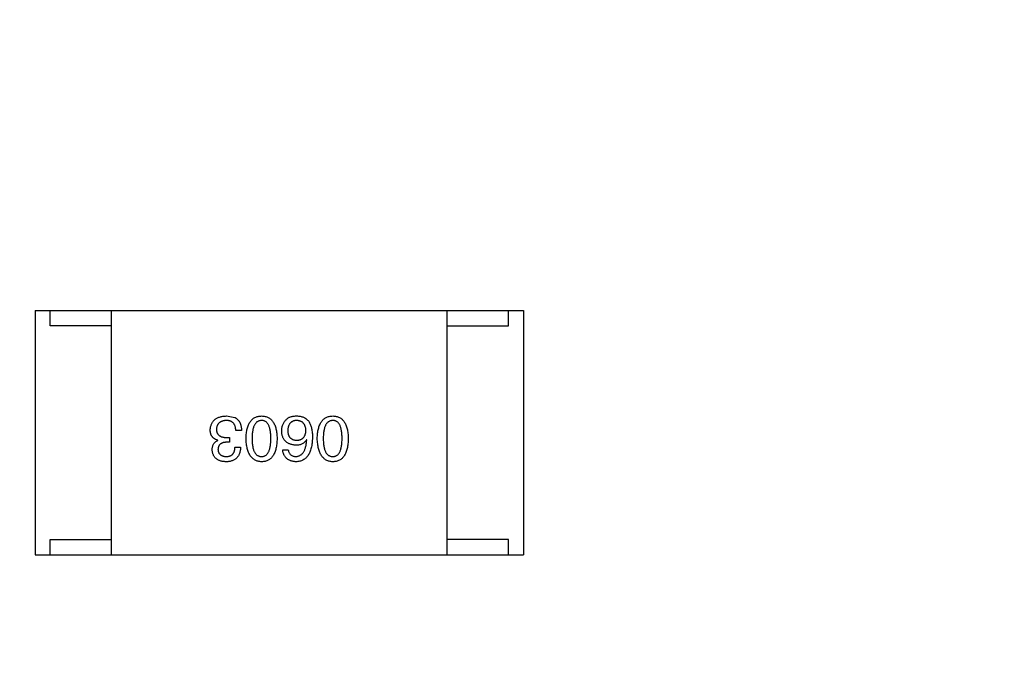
# Model space of a CAD drawing. Header units: inches. Extents: x -36 to 490, y -51 to 98.
# Tile 66 of 153: x 416.46 to 419.68, y 17.28 to 19.41. Entities that reach past the tile are written whole.
import ezdxf

# ---------------------------------------------------------------- set-up
doc = ezdxf.new("R2010")
doc.units = ezdxf.units.IN
doc.header["$LTSCALE"] = 1.21
doc.header["$MEASUREMENT"] = 0
doc.header["$PDMODE"] = 3
doc.header["$PDSIZE"] = 0.3125
doc.layers.get('0').update_dxf_attribs({"linetype": 'CONTINUOUS'})
doc.layers.get('Defpoints').update_dxf_attribs({"linetype": 'CONTINUOUS'})
doc.layers.add('DIM', color=3, linetype='CONTINUOUS')
doc.styles.get("Standard").update_dxf_attribs({"font": 'txt', "width": 0.8})
doc.dimstyles.get("Standard").update_dxf_attribs({"dimtxt": 0.15625, "dimasz": 0.1875, "dimexe": 0.125, "dimexo": 0.0625, "dimgap": 0.09, "dimtad": 0, "dimtih": 1, "dimtoh": 1, "dimzin": 4, "dimdsep": 46, "dimtxsty": 'Standard', "dimblk": '_FILLED', "dimblk1": '_FILLED', "dimblk2": '_FILLED', "dimcen": 0.09, "dimazin": 1, "dimtp": 0.01, "dimtm": 0.01, "dimtfac": 1, "dimtofl": 0, "dimtmove": 0, "dimatfit": 3, "dimldrblk": '_FILLED', "dimfxl": 1, "dimtolj": 1, "dimtzin": 4, "dimarcsym": 0})

# ---------------------------------------------------------------- blocks, each defined once
blk = doc.blocks.new('_FILLED')
at = {"color": 0, "linetype": 'ByBlock'}
blk.add_solid([(0, 0), (-1, 0.1667), (-1, -0.1667)], dxfattribs=at)
blk = doc.blocks.new('*D70')
at = {"layer": 'Defpoints', "color": 0}
for p in [(406.8003, 41.9888), (406.8003, -7.0611), (488.6342, -7.0611)]:
    blk.add_point(p, dxfattribs=at)
at = {"layer": 'DIM', "color": 0, "lineweight": -2}
for p, q in [((406.8628, 41.9888), (488.7592, 41.9888)), ((488.6342, 39.4488), (488.6342, 21.3872)), ((488.6342, -4.5211), (488.6342, 13.5405)), ((406.8628, -7.0611), (488.7592, -7.0611))]:
    blk.add_line(p, q, dxfattribs=at)
at = {"layer": 'DIM', "color": 0, "lineweight": -2, "xscale": 2.54, "yscale": 2.54, "zscale": 2.54}
for p, rotation in [((488.6342, 41.9888), 90), ((488.6342, -7.0611), 270)]:
    blk.add_blockref('_FILLED', p, dxfattribs=dict(at, rotation=rotation))
at = {"layer": 'DIM', "color": 0, "insert": (488.6342, 17.4638), "char_height": 2.5, "attachment_point": 5, "rotation": 90, "line_spacing_factor": 2.5}
blk.add_mtext('\\A1;49.05', dxfattribs=at)

msp = doc.modelspace()

# ---------------------------------------------------------------- linework, layer by layer
at = {"color": 7, "linetype": 'Continuous'}
for p, q in [((416.5055, 18.4575), (418.1055, 18.4575)), ((416.5055, 18.4575), (416.5055, 17.6575)), ((416.5555, 18.4075), (416.5555, 18.4575)), ((416.7555, 17.6575), (416.7555, 18.4575)), ((417.8555, 17.6575), (417.8555, 18.4575)), ((418.0555, 18.4075), (418.0555, 18.4575)), ((418.1055, 18.4575), (418.1055, 17.6575)), ((416.7555, 18.4075), (416.5555, 18.4075)), ((417.8555, 18.4075), (418.0555, 18.4075)), ((417.1324, 18.1123), (417.1595, 18.1074)), ((417.1816, 18.0647), (417.1627, 18.0647)), ((417.1037, 18.0319), (417.1037, 18.0328)), ((417.1422, 18.0262), (417.1324, 18.0262)), ((417.1332, 18.0418), (417.1422, 18.0418)), ((417.1422, 18.0418), (417.1422, 18.0262)), ((417.3951, 18.0336), (417.3942, 18.0344)), ((417.1603, 18.0106), (417.1783, 18.0106)), ((417.3164, 18.0016), (417.3344, 18.0016)), ((416.5555, 17.7075), (416.7555, 17.7075)), ((416.5555, 17.6575), (416.5555, 17.7075)), ((418.0555, 17.7075), (417.8555, 17.7075)), ((418.0555, 17.6575), (418.0555, 17.7075)), ((416.5055, 17.6575), (418.1055, 17.6575))]:
    msp.add_line(p, q, dxfattribs=at)
for points, knots in [([(417.0791, 18.0664), (417.0793, 18.0682), (417.0795, 18.0717), (417.0804, 18.0767), (417.0816, 18.0814), (417.0833, 18.0858), (417.0853, 18.0899), (417.0877, 18.0936), (417.0905, 18.097), (417.0936, 18.1001), (417.0972, 18.1028), (417.1011, 18.1051), (417.1054, 18.1072), (417.1101, 18.1089), (417.1151, 18.1102), (417.1205, 18.1113), (417.1263, 18.112), (417.1303, 18.1122), (417.1324, 18.1123)], [0, 0, 0, 0, 0.068236, 0.132937, 0.194125, 0.253174, 0.310181, 0.365986, 0.421096, 0.476216, 0.532352, 0.590232, 0.649824, 0.71274, 0.778406, 0.848058, 0.921922, 1, 1, 1, 1]), ([(417.1316, 18.0975), (417.1304, 18.0974), (417.128, 18.0973), (417.1245, 18.0967), (417.1213, 18.096), (417.1183, 18.0952), (417.1155, 18.0941), (417.1129, 18.0928), (417.1105, 18.0913), (417.1084, 18.0896), (417.1065, 18.0876), (417.1048, 18.0856), (417.1034, 18.0832), (417.1022, 18.0808), (417.1012, 18.0781), (417.1004, 18.0752), (417.0999, 18.0721), (417.0997, 18.0699), (417.0996, 18.0688)], [0, 0, 0, 0, 0.076694, 0.149502, 0.218019, 0.283183, 0.345589, 0.405199, 0.462852, 0.519478, 0.575313, 0.630559, 0.687006, 0.744638, 0.804006, 0.866059, 0.931486, 1, 1, 1, 1]), ([(417.1627, 18.0647), (417.1627, 18.0661), (417.1626, 18.0686), (417.1621, 18.0723), (417.1615, 18.0758), (417.1605, 18.079), (417.1594, 18.082), (417.158, 18.0847), (417.1564, 18.0871), (417.1546, 18.0894), (417.1525, 18.0913), (417.1502, 18.093), (417.1477, 18.0944), (417.1449, 18.0955), (417.1419, 18.0964), (417.1386, 18.0971), (417.1352, 18.0975), (417.1328, 18.0975), (417.1316, 18.0975)], [0, 0, 0, 0, 0.07723, 0.149593, 0.217944, 0.282232, 0.34411, 0.402297, 0.458791, 0.513966, 0.568538, 0.623291, 0.679957, 0.737243, 0.798142, 0.86118, 0.928728, 1, 1, 1, 1]), ([(417.1595, 18.1074), (417.1603, 18.1069), (417.1621, 18.1061), (417.1645, 18.1046), (417.1668, 18.1029), (417.1689, 18.101), (417.1708, 18.099), (417.1726, 18.0968), (417.1742, 18.0944), (417.1757, 18.0918), (417.177, 18.089), (417.1782, 18.0861), (417.1791, 18.0829), (417.1799, 18.0796), (417.1806, 18.0762), (417.1811, 18.0725), (417.1814, 18.0687), (417.1815, 18.0661), (417.1816, 18.0647)], [0, 0, 0, 0, 0.056906, 0.113264, 0.168825, 0.223843, 0.279195, 0.335267, 0.392098, 0.450414, 0.51054, 0.572219, 0.636652, 0.703156, 0.773102, 0.845505, 0.921063, 1, 1, 1, 1]), ([(417.1965, 18.0385), (417.1966, 18.0414), (417.1968, 18.0472), (417.1976, 18.0555), (417.1987, 18.0632), (417.2002, 18.0703), (417.2021, 18.0769), (417.2043, 18.083), (417.2069, 18.0885), (417.2099, 18.0934), (417.2133, 18.0978), (417.217, 18.1016), (417.2212, 18.1048), (417.2257, 18.1075), (417.2306, 18.1095), (417.2358, 18.1111), (417.2415, 18.112), (417.2454, 18.1122), (417.2473, 18.1123)], [0, 0, 0, 0, 0.08769, 0.170218, 0.24749, 0.319818, 0.387758, 0.451391, 0.511445, 0.568185, 0.622681, 0.67526, 0.726746, 0.778428, 0.830764, 0.884397, 0.940866, 1, 1, 1, 1]), ([(417.2473, 18.0975), (417.2461, 18.0974), (417.2436, 18.0973), (417.24, 18.0965), (417.2367, 18.0953), (417.2337, 18.0936), (417.2308, 18.0915), (417.2283, 18.0888), (417.2259, 18.0858), (417.2239, 18.0823), (417.222, 18.0784), (417.2205, 18.074), (417.2191, 18.0692), (417.2181, 18.0639), (417.2172, 18.0582), (417.2166, 18.052), (417.2163, 18.0454), (417.2162, 18.0408), (417.2162, 18.0385)], [0, 0, 0, 0, 0.050879, 0.099377, 0.146973, 0.193618, 0.240619, 0.289461, 0.34047, 0.395283, 0.453059, 0.515633, 0.582666, 0.655287, 0.732971, 0.815933, 0.905166, 1, 1, 1, 1]), ([(417.2473, 18.1123), (417.2493, 18.1122), (417.2532, 18.112), (417.2588, 18.1111), (417.2641, 18.1095), (417.269, 18.1075), (417.2735, 18.1048), (417.2776, 18.1016), (417.2814, 18.0978), (417.2847, 18.0934), (417.2878, 18.0885), (417.2904, 18.083), (417.2926, 18.0769), (417.2945, 18.0703), (417.296, 18.0632), (417.2971, 18.0555), (417.2979, 18.0472), (417.2981, 18.0414), (417.2982, 18.0385)], [0, 0, 0, 0, 0.059135, 0.115606, 0.169241, 0.221578, 0.273261, 0.324749, 0.377329, 0.431642, 0.488541, 0.548597, 0.612232, 0.680174, 0.752504, 0.829777, 0.912307, 1, 1, 1, 1]), ([(417.2777, 18.0385), (417.2776, 18.0409), (417.2776, 18.0455), (417.2772, 18.0522), (417.2767, 18.0584), (417.2759, 18.0642), (417.2748, 18.0695), (417.2735, 18.0744), (417.272, 18.0788), (417.2702, 18.0827), (417.2682, 18.0862), (417.2659, 18.0892), (417.2634, 18.0918), (417.2607, 18.0939), (417.2577, 18.0955), (417.2544, 18.0967), (417.251, 18.0974), (417.2486, 18.0975), (417.2473, 18.0975)], [0, 0, 0, 0, 0.096457, 0.187288, 0.27178, 0.350132, 0.423455, 0.491343, 0.554037, 0.612253, 0.666313, 0.717038, 0.764921, 0.811214, 0.856775, 0.902988, 0.950234, 1, 1, 1, 1]), ([(417.3131, 18.0631), (417.3131, 18.0648), (417.3132, 18.0683), (417.3139, 18.0734), (417.3151, 18.0783), (417.3167, 18.083), (417.3188, 18.0875), (417.3213, 18.0919), (417.3243, 18.0961), (417.3267, 18.0987), (417.3278, 18.1)], [0, 0, 0, 0, 0.12904, 0.253809, 0.377066, 0.499122, 0.621469, 0.744665, 0.870607, 1, 1, 1, 1]), ([(417.3278, 18.1), (417.3288, 18.101), (417.3307, 18.1032), (417.3342, 18.1058), (417.3381, 18.108), (417.3425, 18.1097), (417.3474, 18.1111), (417.3527, 18.1119), (417.3586, 18.1124), (417.3626, 18.1123), (417.3647, 18.1123)], [0, 0, 0, 0, 0.105033, 0.21147, 0.321511, 0.438526, 0.563605, 0.698055, 0.843218, 1, 1, 1, 1]), ([(417.3615, 18.0975), (417.3604, 18.0974), (417.3582, 18.0972), (417.3551, 18.0967), (417.3522, 18.0959), (417.3495, 18.0949), (417.347, 18.0936), (417.3447, 18.0921), (417.3426, 18.0903), (417.3407, 18.0883), (417.339, 18.0861), (417.3375, 18.0836), (417.3362, 18.0809), (417.3351, 18.078), (417.3342, 18.0748), (417.3335, 18.0714), (417.333, 18.0677), (417.3328, 18.0652), (417.3328, 18.0639)], [0, 0, 0, 0, 0.066682, 0.130303, 0.190802, 0.248749, 0.30534, 0.361219, 0.415721, 0.471765, 0.528279, 0.586428, 0.64659, 0.710143, 0.776461, 0.846692, 0.921137, 1, 1, 1, 1]), ([(417.3926, 18.0647), (417.3925, 18.066), (417.3924, 18.0685), (417.3918, 18.0722), (417.391, 18.0756), (417.3901, 18.0787), (417.3889, 18.0817), (417.3875, 18.0843), (417.3859, 18.0868), (417.384, 18.0889), (417.382, 18.0909), (417.3797, 18.0926), (417.3772, 18.094), (417.3744, 18.0952), (417.3715, 18.0962), (417.3683, 18.0969), (417.365, 18.0974), (417.3627, 18.0975), (417.3615, 18.0975)], [0, 0, 0, 0, 0.076467, 0.148148, 0.216496, 0.280559, 0.342274, 0.401168, 0.458322, 0.514073, 0.569257, 0.62465, 0.68124, 0.739113, 0.799947, 0.862804, 0.929597, 1, 1, 1, 1]), ([(417.3647, 18.1123), (417.3668, 18.1122), (417.3708, 18.1119), (417.3766, 18.1108), (417.3821, 18.1092), (417.3871, 18.107), (417.3918, 18.1043), (417.396, 18.1009), (417.3999, 18.0971), (417.4021, 18.0941), (417.4033, 18.0926)], [0, 0, 0, 0, 0.137449, 0.267856, 0.393219, 0.514735, 0.63397, 0.753734, 0.874967, 1, 1, 1, 1]), ([(417.4033, 18.0926), (417.4041, 18.091), (417.4059, 18.0878), (417.4081, 18.0826), (417.4099, 18.0769), (417.4113, 18.0708), (417.4125, 18.0642), (417.4133, 18.0571), (417.4139, 18.0496), (417.4139, 18.0444), (417.4139, 18.0418)], [0, 0, 0, 0, 0.101889, 0.209155, 0.322694, 0.442863, 0.569758, 0.70479, 0.848502, 1, 1, 1, 1]), ([(417.4297, 18.0385), (417.4298, 18.0414), (417.43, 18.0472), (417.4307, 18.0555), (417.4318, 18.0632), (417.4334, 18.0703), (417.4352, 18.0769), (417.4375, 18.083), (417.4401, 18.0885), (417.443, 18.0934), (417.4464, 18.0978), (417.4502, 18.1016), (417.4543, 18.1048), (417.4588, 18.1075), (417.4637, 18.1095), (417.469, 18.1111), (417.4746, 18.112), (417.4785, 18.1122), (417.4805, 18.1123)], [0, 0, 0, 0, 0.08769, 0.170218, 0.24749, 0.319818, 0.387758, 0.451391, 0.511445, 0.568185, 0.622681, 0.67526, 0.726746, 0.778428, 0.830764, 0.884397, 0.940866, 1, 1, 1, 1]), ([(417.4805, 18.0975), (417.4792, 18.0974), (417.4768, 18.0973), (417.4732, 18.0965), (417.4699, 18.0953), (417.4668, 18.0936), (417.464, 18.0915), (417.4614, 18.0888), (417.4591, 18.0858), (417.457, 18.0823), (417.4552, 18.0784), (417.4536, 18.074), (417.4523, 18.0692), (417.4512, 18.0639), (417.4504, 18.0582), (417.4498, 18.052), (417.4494, 18.0454), (417.4494, 18.0408), (417.4493, 18.0385)], [0, 0, 0, 0, 0.050879, 0.099377, 0.146973, 0.193618, 0.240619, 0.289461, 0.34047, 0.395283, 0.453059, 0.515633, 0.582666, 0.655287, 0.732971, 0.815933, 0.905166, 1, 1, 1, 1]), ([(417.4805, 18.1123), (417.4825, 18.1122), (417.4864, 18.112), (417.492, 18.1111), (417.4972, 18.1095), (417.5021, 18.1075), (417.5067, 18.1048), (417.5108, 18.1016), (417.5146, 18.0978), (417.5179, 18.0934), (417.5209, 18.0885), (417.5235, 18.083), (417.5258, 18.0769), (417.5276, 18.0703), (417.5291, 18.0632), (417.5302, 18.0555), (417.531, 18.0472), (417.5312, 18.0414), (417.5313, 18.0385)], [0, 0, 0, 0, 0.059135, 0.115606, 0.169241, 0.221578, 0.273261, 0.324749, 0.377329, 0.431642, 0.488541, 0.548597, 0.612232, 0.680174, 0.752504, 0.829777, 0.912307, 1, 1, 1, 1]), ([(417.5108, 18.0385), (417.5108, 18.0409), (417.5108, 18.0455), (417.5104, 18.0522), (417.5098, 18.0584), (417.509, 18.0642), (417.5079, 18.0695), (417.5067, 18.0744), (417.5051, 18.0788), (417.5033, 18.0827), (417.5013, 18.0862), (417.4991, 18.0892), (417.4966, 18.0918), (417.4938, 18.0939), (417.4908, 18.0955), (417.4876, 18.0967), (417.4841, 18.0974), (417.4817, 18.0975), (417.4805, 18.0975)], [0, 0, 0, 0, 0.096457, 0.187288, 0.27178, 0.350132, 0.423455, 0.491343, 0.554037, 0.612253, 0.666313, 0.717038, 0.764921, 0.811214, 0.856775, 0.902988, 0.950234, 1, 1, 1, 1]), ([(417.1037, 18.0328), (417.1027, 18.0331), (417.1008, 18.0337), (417.098, 18.0348), (417.0954, 18.0362), (417.093, 18.0376), (417.0907, 18.0392), (417.0887, 18.0409), (417.0869, 18.0428), (417.0852, 18.0448), (417.0838, 18.047), (417.0825, 18.0493), (417.0815, 18.0518), (417.0806, 18.0545), (417.0799, 18.0572), (417.0795, 18.0601), (417.0792, 18.0632), (417.0791, 18.0653), (417.0791, 18.0664)], [0, 0, 0, 0, 0.069445, 0.136039, 0.200011, 0.261745, 0.322328, 0.381403, 0.438864, 0.496655, 0.554398, 0.612391, 0.672266, 0.733005, 0.79604, 0.861293, 0.928785, 1, 1, 1, 1]), ([(417.0996, 18.0688), (417.0996, 18.0677), (417.0997, 18.0656), (417.1001, 18.0625), (417.1007, 18.0597), (417.1016, 18.057), (417.1028, 18.0545), (417.1043, 18.0523), (417.106, 18.0503), (417.108, 18.0485), (417.1103, 18.0469), (417.1127, 18.0455), (417.1155, 18.0444), (417.1186, 18.0434), (417.1219, 18.0426), (417.1254, 18.0422), (417.1292, 18.0418), (417.1319, 18.0418), (417.1332, 18.0418)], [0, 0, 0, 0, 0.066518, 0.129194, 0.188613, 0.245254, 0.300032, 0.353805, 0.407079, 0.461108, 0.516272, 0.574141, 0.634837, 0.699275, 0.767504, 0.840272, 0.917505, 1, 1, 1, 1]), ([(417.3598, 18.0164), (417.358, 18.0165), (417.3544, 18.0169), (417.3493, 18.0178), (417.3445, 18.0189), (417.34, 18.0204), (417.3359, 18.0223), (417.3321, 18.0244), (417.3287, 18.0269), (417.3256, 18.0296), (417.3228, 18.0327), (417.3204, 18.0362), (417.3183, 18.0399), (417.3165, 18.0439), (417.3152, 18.0483), (417.3141, 18.0529), (417.3134, 18.0579), (417.3132, 18.0613), (417.3131, 18.0631)], [0, 0, 0, 0, 0.074228, 0.144548, 0.211288, 0.274576, 0.335162, 0.393915, 0.450599, 0.506657, 0.562409, 0.618617, 0.676096, 0.735061, 0.79654, 0.860906, 0.928473, 1, 1, 1, 1]), ([(417.3328, 18.0639), (417.3329, 18.0627), (417.333, 18.0603), (417.3335, 18.0568), (417.3343, 18.0536), (417.3352, 18.0506), (417.3363, 18.0479), (417.3376, 18.0453), (417.3392, 18.043), (417.3409, 18.0409), (417.3429, 18.0391), (417.345, 18.0375), (417.3474, 18.0361), (417.35, 18.0349), (417.3528, 18.034), (417.3558, 18.0334), (417.359, 18.0329), (417.3611, 18.0328), (417.3623, 18.0328)], [0, 0, 0, 0, 0.076288, 0.14871, 0.216387, 0.281386, 0.342528, 0.402111, 0.4591, 0.514852, 0.569974, 0.625644, 0.682226, 0.740156, 0.800362, 0.863471, 0.930116, 1, 1, 1, 1]), ([(417.3623, 18.0328), (417.3634, 18.0328), (417.3657, 18.0329), (417.369, 18.0334), (417.372, 18.0341), (417.3749, 18.035), (417.3776, 18.0361), (417.38, 18.0376), (417.3822, 18.0392), (417.3842, 18.0411), (417.3861, 18.0433), (417.3876, 18.0456), (417.389, 18.0482), (417.3901, 18.0511), (417.3911, 18.0542), (417.3918, 18.0575), (417.3923, 18.061), (417.3925, 18.0635), (417.3926, 18.0647)], [0, 0, 0, 0, 0.070453, 0.136523, 0.199866, 0.260392, 0.318446, 0.374657, 0.430182, 0.485556, 0.541071, 0.598396, 0.657208, 0.718642, 0.783247, 0.851631, 0.923928, 1, 1, 1, 1]), ([(417.0857, 18.0008), (417.0857, 18.0026), (417.0858, 18.0062), (417.0867, 18.0113), (417.0881, 18.0159), (417.09, 18.0201), (417.0926, 18.0238), (417.0958, 18.0271), (417.0995, 18.0298), (417.1023, 18.0312), (417.1037, 18.0319)], [0, 0, 0, 0, 0.143686, 0.277942, 0.40333, 0.521785, 0.638573, 0.755208, 0.874773, 1, 1, 1, 1]), ([(417.1324, 18.0262), (417.1313, 18.0262), (417.1292, 18.0261), (417.1261, 18.0257), (417.1232, 18.0252), (417.1205, 18.0245), (417.1181, 18.0236), (417.1158, 18.0225), (417.1138, 18.0213), (417.1119, 18.0199), (417.1102, 18.0183), (417.1088, 18.0165), (417.1075, 18.0146), (417.1065, 18.0125), (417.1057, 18.0102), (417.1051, 18.0078), (417.1047, 18.0052), (417.1046, 18.0034), (417.1045, 18.0024)], [0, 0, 0, 0, 0.079415, 0.154091, 0.22508, 0.29186, 0.355026, 0.415127, 0.472418, 0.528511, 0.583551, 0.638361, 0.693547, 0.750023, 0.807857, 0.868401, 0.932259, 1, 1, 1, 1]), ([(417.2473, 17.9623), (417.2454, 17.9624), (417.2415, 17.9626), (417.236, 17.9637), (417.2308, 17.9653), (417.226, 17.9675), (417.2215, 17.9703), (417.2174, 17.9737), (417.2137, 17.9777), (417.2103, 17.9822), (417.2073, 17.9872), (417.2047, 17.9929), (417.2024, 17.9991), (417.2005, 18.0059), (417.199, 18.0132), (417.1978, 18.0211), (417.1969, 18.0296), (417.1967, 18.0355), (417.1965, 18.0385)], [0, 0, 0, 0, 0.057415, 0.112361, 0.16496, 0.216437, 0.267441, 0.318839, 0.371478, 0.426325, 0.483626, 0.544235, 0.608673, 0.677374, 0.750405, 0.828394, 0.911525, 1, 1, 1, 1]), ([(417.2162, 18.0385), (417.2162, 18.0361), (417.2163, 18.0315), (417.2166, 18.0248), (417.2172, 18.0186), (417.2181, 18.0128), (417.2191, 18.0075), (417.2205, 18.0026), (417.222, 17.9982), (417.2238, 17.9943), (417.226, 17.9908), (417.2283, 17.9878), (417.2308, 17.9852), (417.2336, 17.9831), (417.2367, 17.9815), (417.2401, 17.9803), (417.2436, 17.9796), (417.2461, 17.9795), (417.2473, 17.9795)], [0, 0, 0, 0, 0.095719, 0.185854, 0.269738, 0.347952, 0.420315, 0.487894, 0.550245, 0.608186, 0.662454, 0.713283, 0.761375, 0.808209, 0.854301, 0.901312, 0.949396, 1, 1, 1, 1]), ([(417.2473, 17.9795), (417.2486, 17.9795), (417.251, 17.9796), (417.2544, 17.9803), (417.2577, 17.9815), (417.2607, 17.9831), (417.2634, 17.9852), (417.2659, 17.9878), (417.2682, 17.9908), (417.2702, 17.9943), (417.272, 17.9982), (417.2735, 18.0026), (417.2748, 18.0075), (417.2759, 18.0128), (417.2767, 18.0186), (417.2772, 18.0248), (417.2776, 18.0315), (417.2776, 18.0361), (417.2777, 18.0385)], [0, 0, 0, 0, 0.049764, 0.097007, 0.143217, 0.188577, 0.235116, 0.282997, 0.333719, 0.387776, 0.445989, 0.508679, 0.576563, 0.649481, 0.728235, 0.812722, 0.903548, 1, 1, 1, 1]), ([(417.2982, 18.0385), (417.2981, 18.0355), (417.2979, 18.0295), (417.2971, 18.021), (417.296, 18.013), (417.2945, 18.0056), (417.2926, 17.9988), (417.2904, 17.9925), (417.2878, 17.9868), (417.2848, 17.9818), (417.2814, 17.9772), (417.2776, 17.9733), (417.2735, 17.97), (417.269, 17.9672), (417.2641, 17.9651), (417.2588, 17.9635), (417.2532, 17.9625), (417.2493, 17.9624), (417.2473, 17.9623)], [0, 0, 0, 0, 0.088823, 0.172287, 0.250296, 0.323438, 0.392244, 0.456221, 0.516635, 0.573871, 0.628, 0.680335, 0.731489, 0.782557, 0.834044, 0.886738, 0.942089, 1, 1, 1, 1]), ([(417.4139, 18.0418), (417.4138, 18.0386), (417.4136, 18.0325), (417.4128, 18.0237), (417.4116, 18.0154), (417.41, 18.0077), (417.4081, 18.0007), (417.4057, 17.9942), (417.4029, 17.9883), (417.3997, 17.983), (417.3961, 17.9783), (417.3921, 17.9742), (417.3877, 17.9706), (417.3829, 17.9677), (417.3777, 17.9655), (417.3721, 17.9637), (417.3661, 17.9627), (417.3619, 17.9624), (417.3598, 17.9623)], [0, 0, 0, 0, 0.087517, 0.169686, 0.246944, 0.319347, 0.387088, 0.450961, 0.511075, 0.567974, 0.622351, 0.675039, 0.726853, 0.778688, 0.83093, 0.884738, 0.941043, 1, 1, 1, 1]), ([(417.3942, 18.0344), (417.3934, 18.033), (417.3917, 18.0302), (417.3885, 18.0264), (417.3849, 18.0233), (417.3807, 18.0207), (417.3761, 18.0188), (417.3711, 18.0174), (417.3656, 18.0165), (417.3618, 18.0164), (417.3598, 18.0164)], [0, 0, 0, 0, 0.122276, 0.239997, 0.35611, 0.473903, 0.59404, 0.720428, 0.855383, 1, 1, 1, 1]), ([(417.3598, 17.9795), (417.3611, 17.9796), (417.3637, 17.9798), (417.3673, 17.9806), (417.3708, 17.9818), (417.374, 17.9834), (417.3771, 17.9854), (417.3798, 17.9878), (417.3824, 17.9907), (417.3847, 17.9938), (417.3868, 17.9974), (417.3887, 18.0014), (417.3903, 18.0058), (417.3917, 18.0106), (417.3929, 18.0158), (417.3938, 18.0214), (417.3946, 18.0273), (417.3949, 18.0315), (417.3951, 18.0336)], [0, 0, 0, 0, 0.054741, 0.107075, 0.158339, 0.208382, 0.258772, 0.310045, 0.362765, 0.417822, 0.475982, 0.537466, 0.602901, 0.673037, 0.747247, 0.826291, 0.910782, 1, 1, 1, 1]), ([(417.4805, 17.9623), (417.4785, 17.9624), (417.4747, 17.9626), (417.4692, 17.9637), (417.464, 17.9653), (417.4591, 17.9675), (417.4547, 17.9703), (417.4506, 17.9737), (417.4468, 17.9777), (417.4435, 17.9822), (417.4405, 17.9872), (417.4378, 17.9929), (417.4356, 17.9991), (417.4337, 18.0059), (417.4321, 18.0132), (417.4309, 18.0211), (417.4301, 18.0296), (417.4298, 18.0355), (417.4297, 18.0385)], [0, 0, 0, 0, 0.057415, 0.112361, 0.16496, 0.216437, 0.267441, 0.318839, 0.371478, 0.426325, 0.483626, 0.544235, 0.608673, 0.677374, 0.750405, 0.828394, 0.911525, 1, 1, 1, 1]), ([(417.4493, 18.0385), (417.4494, 18.0361), (417.4494, 18.0315), (417.4498, 18.0248), (417.4504, 18.0186), (417.4512, 18.0128), (417.4523, 18.0075), (417.4536, 18.0026), (417.4552, 17.9982), (417.457, 17.9943), (417.4591, 17.9908), (417.4614, 17.9878), (417.464, 17.9852), (417.4668, 17.9831), (417.4699, 17.9815), (417.4732, 17.9803), (417.4768, 17.9796), (417.4792, 17.9795), (417.4805, 17.9795)], [0, 0, 0, 0, 0.095719, 0.185854, 0.269738, 0.347952, 0.420315, 0.487894, 0.550245, 0.608186, 0.662454, 0.713283, 0.761375, 0.808209, 0.854301, 0.901312, 0.949396, 1, 1, 1, 1]), ([(417.4805, 17.9795), (417.4817, 17.9795), (417.4841, 17.9796), (417.4876, 17.9803), (417.4908, 17.9815), (417.4938, 17.9831), (417.4966, 17.9852), (417.4991, 17.9878), (417.5013, 17.9908), (417.5033, 17.9943), (417.5051, 17.9982), (417.5067, 18.0026), (417.5079, 18.0075), (417.509, 18.0128), (417.5098, 18.0186), (417.5104, 18.0248), (417.5108, 18.0315), (417.5108, 18.0361), (417.5108, 18.0385)], [0, 0, 0, 0, 0.049764, 0.097007, 0.143217, 0.188577, 0.235116, 0.282997, 0.333719, 0.387776, 0.445989, 0.508679, 0.576563, 0.649481, 0.728235, 0.812722, 0.903548, 1, 1, 1, 1]), ([(417.5313, 18.0385), (417.5312, 18.0355), (417.531, 18.0295), (417.5302, 18.021), (417.5291, 18.013), (417.5276, 18.0056), (417.5258, 17.9988), (417.5235, 17.9925), (417.5209, 17.9868), (417.5179, 17.9818), (417.5146, 17.9772), (417.5108, 17.9733), (417.5067, 17.97), (417.5021, 17.9672), (417.4972, 17.9651), (417.492, 17.9635), (417.4864, 17.9625), (417.4825, 17.9624), (417.4805, 17.9623)], [0, 0, 0, 0, 0.088823, 0.172287, 0.250296, 0.323438, 0.392244, 0.456221, 0.516635, 0.573871, 0.628, 0.680335, 0.731489, 0.782557, 0.834044, 0.886738, 0.942089, 1, 1, 1, 1]), ([(417.1308, 17.9623), (417.129, 17.9624), (417.1257, 17.9625), (417.1208, 17.9632), (417.1163, 17.964), (417.112, 17.9652), (417.1081, 17.9666), (417.1045, 17.9684), (417.1011, 17.9704), (417.0982, 17.9727), (417.0955, 17.9752), (417.0931, 17.9781), (417.0911, 17.9812), (417.0893, 17.9846), (417.0879, 17.9882), (417.0869, 17.9922), (417.0861, 17.9964), (417.0858, 17.9993), (417.0857, 18.0008)], [0, 0, 0, 0, 0.077845, 0.151584, 0.221397, 0.287366, 0.350104, 0.410398, 0.467998, 0.524388, 0.579979, 0.635152, 0.690917, 0.747936, 0.806661, 0.867861, 0.932479, 1, 1, 1, 1]), ([(417.1045, 18.0024), (417.1046, 18.0015), (417.1048, 17.9998), (417.1053, 17.9973), (417.1059, 17.9949), (417.1068, 17.9927), (417.1078, 17.9907), (417.1091, 17.9888), (417.1105, 17.9871), (417.1121, 17.9856), (417.1139, 17.9842), (417.1159, 17.9831), (417.118, 17.982), (417.1204, 17.9812), (417.1229, 17.9805), (417.1256, 17.98), (417.1285, 17.9796), (417.1305, 17.9795), (417.1316, 17.9795)], [0, 0, 0, 0, 0.067655, 0.132224, 0.194132, 0.253145, 0.309858, 0.366002, 0.421361, 0.47702, 0.532632, 0.590536, 0.65067, 0.713258, 0.779588, 0.848803, 0.921949, 1, 1, 1, 1]), ([(417.1783, 18.0106), (417.1782, 18.0087), (417.1781, 18.005), (417.1775, 17.9996), (417.1765, 17.9945), (417.1751, 17.9898), (417.1734, 17.9855), (417.1713, 17.9815), (417.1689, 17.9779), (417.1661, 17.9747), (417.1629, 17.9718), (417.1594, 17.9694), (417.1555, 17.9672), (417.1512, 17.9655), (417.1466, 17.9641), (417.1416, 17.9631), (417.1363, 17.9624), (417.1326, 17.9623), (417.1308, 17.9623)], [0, 0, 0, 0, 0.074804, 0.144899, 0.211458, 0.274554, 0.334363, 0.392059, 0.448123, 0.503024, 0.558154, 0.613471, 0.670844, 0.729926, 0.792003, 0.857405, 0.926768, 1, 1, 1, 1]), ([(417.1316, 17.9795), (417.1327, 17.9795), (417.1349, 17.9795), (417.1381, 17.9799), (417.141, 17.9805), (417.1438, 17.9814), (417.1464, 17.9824), (417.1487, 17.9838), (417.1508, 17.9854), (417.1527, 17.9872), (417.1544, 17.9893), (417.1559, 17.9917), (417.1572, 17.9942), (417.1582, 17.997), (417.1591, 18.0001), (417.1597, 18.0034), (417.1601, 18.0069), (417.1602, 18.0094), (417.1603, 18.0106)], [0, 0, 0, 0, 0.069877, 0.136363, 0.198671, 0.257968, 0.315462, 0.370709, 0.425568, 0.479847, 0.535753, 0.592303, 0.651386, 0.713311, 0.778642, 0.84836, 0.921866, 1, 1, 1, 1]), ([(417.3598, 17.9623), (417.3582, 17.9624), (417.3551, 17.9627), (417.3506, 17.9634), (417.3464, 17.9643), (417.3424, 17.9656), (417.3387, 17.9671), (417.3353, 17.9689), (417.3321, 17.971), (417.3292, 17.9733), (417.3266, 17.9759), (417.3244, 17.9788), (417.3223, 17.9819), (417.3206, 17.9853), (417.3191, 17.989), (417.3179, 17.993), (417.3169, 17.9972), (417.3166, 18.0001), (417.3164, 18.0016)], [0, 0, 0, 0, 0.073784, 0.144317, 0.211047, 0.274818, 0.336501, 0.395724, 0.453465, 0.510016, 0.566585, 0.622844, 0.680328, 0.739335, 0.800408, 0.863904, 0.93053, 1, 1, 1, 1]), ([(417.3344, 18.0016), (417.3348, 17.9999), (417.3355, 17.9965), (417.3374, 17.992), (417.3397, 17.9881), (417.3427, 17.9849), (417.3462, 17.9825), (417.3503, 17.9807), (417.3549, 17.9796), (417.3581, 17.9795), (417.3598, 17.9795)], [0, 0, 0, 0, 0.1439, 0.274233, 0.394478, 0.509388, 0.621911, 0.738504, 0.863414, 1, 1, 1, 1])]:
    msp.add_open_spline(points, degree=3, knots=knots, dxfattribs=at)

# ---------------------------------------------------------------- dimensions: what is measured, and where the dimension line sits
at = {"layer": 'DIM'}
dim = msp.add_linear_dim(base=(488.6342, -7.0611), p1=(406.8003, 41.9888), p2=(406.8003, -7.0611), angle=90, dimstyle='Standard', override={"dimtxt": 2.5, "dimasz": 2.54, "dimtih": 0, "dimtoh": 0, "dimzin": 0, "dimcen": 0.198, "dimadec": 0, "dimazin": 0, "dimtp": 0, "dimtm": 0, "dimtdec": 4, "dimtzin": 0}, dxfattribs=at)
dim.commit()
dim.dimension.update_dxf_attribs({"geometry": '*D70', "text_midpoint": (488.6342, 17.4638)})

doc.saveas('drawing.dxf')
